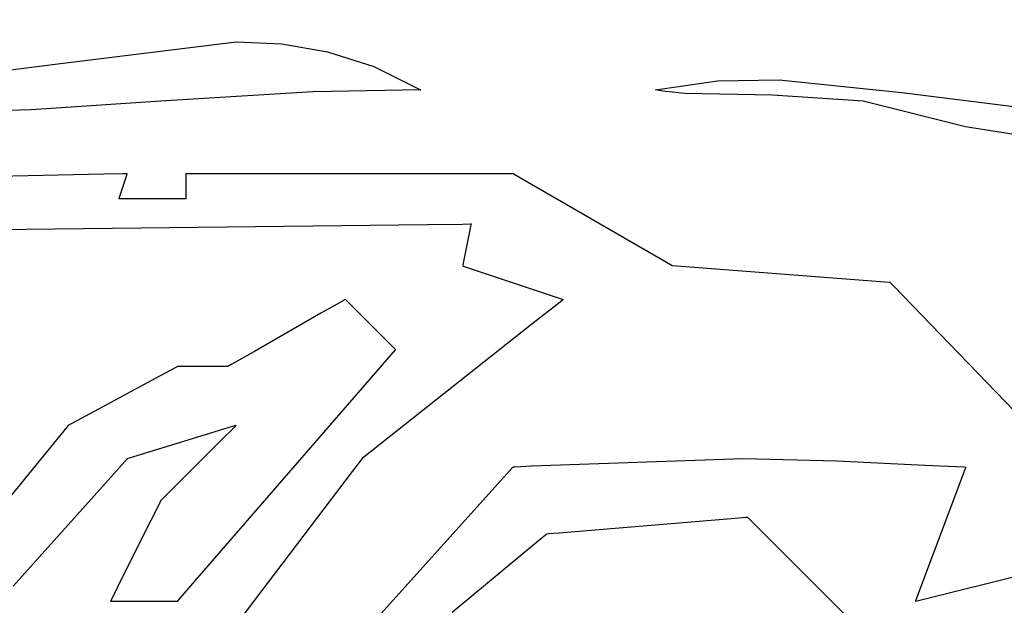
# Model space of a CAD drawing. Extents: x -3.81 to 3.8, y -2.54 to 5.19.
# Tile 16 of 93: x -2.2 to -1.85, y -1.92 to -1.71. Entities that reach past the tile are written whole.
import ezdxf

# ---------------------------------------------------------------- set-up
doc = ezdxf.new("R2010")
doc.units = 0

msp = doc.modelspace()

# ---------------------------------------------------------------- linework, layer by layer
at = {"layer": 'Layer 1', "color": 7, "linetype": 'CONTINUOUS'}
for p, q in [((-2.183029, -1.729385), (-2.120991, -1.721673)), ((-2.120991, -1.721673), (-2.104927, -1.722434)), ((-2.104927, -1.722434), (-2.0887, -1.725207)), ((-2.0887, -1.725207), (-2.072339, -1.730461)), ((-2.212307, -1.733136), (-2.183029, -1.729385)), ((-2.072339, -1.730461), (-2.055873, -1.738665)), ((-1.972822, -1.738715), (-1.950964, -1.735538)), ((-1.950964, -1.735538), (-1.929191, -1.735205)), ((-1.929191, -1.735205), (-1.885799, -1.739629)), ((-2.093878, -1.739386), (-2.145847, -1.742639)), ((-2.05579, -1.738716), (-2.093878, -1.739386)), ((-2.055873, -1.738665), (-2.055809, -1.738704)), ((-2.055809, -1.738704), (-2.055793, -1.738713)), ((-2.055793, -1.738713), (-2.055787, -1.738716)), ((-2.055787, -1.738716), (-2.05579, -1.738716)), ((-1.972827, -1.738717), (-1.972822, -1.738715)), ((-1.972824, -1.738717), (-1.972827, -1.738717)), ((-1.972817, -1.738718), (-1.972824, -1.738717)), ((-1.972786, -1.738724), (-1.972817, -1.738718)), ((-1.972665, -1.738745), (-1.972786, -1.738724)), ((-1.972182, -1.738829), (-1.972665, -1.738745)), ((-1.970247, -1.739141), (-1.972182, -1.738829)), ((-1.962517, -1.740052), (-1.970247, -1.739141)), ((-2.145847, -1.742639), (-2.193503, -1.745714)), ((-1.931452, -1.740641), (-1.962517, -1.740052)), ((-1.899423, -1.742737), (-1.931452, -1.740641)), ((-1.863331, -1.751761), (-1.899423, -1.742737)), ((-1.885799, -1.739629), (-1.84246, -1.745106)), ((-2.193503, -1.745714), (-2.210903, -1.746327)), ((-1.84322, -1.754973), (-1.863331, -1.751761)), ((-2.167716, -1.768525), (-2.284466, -1.771118)), ((-2.161065, -1.768378), (-2.167716, -1.768525)), ((-2.162265, -1.776681), (-2.159669, -1.768896)), ((-2.159654, -1.768346), (-2.161065, -1.768378)), ((-2.159669, -1.768896), (-2.15952, -1.76845)), ((-2.159523, -1.768343), (-2.159654, -1.768346)), ((-2.159492, -1.768343), (-2.159523, -1.768343)), ((-2.15952, -1.76845), (-2.159488, -1.768355)), ((-2.159485, -1.768343), (-2.159492, -1.768343)), ((-2.159488, -1.768355), (-2.159485, -1.768345)), ((-2.159485, -1.768345), (-2.159484, -1.768343)), ((-2.159484, -1.768343), (-2.159485, -1.768343)), ((-2.159484, -1.768343), (-2.159484, -1.768343)), ((-2.159484, -1.768343), (-2.159484, -1.768343)), ((-2.159484, -1.768343), (-2.159484, -1.768343)), ((-2.138742, -1.768343), (-2.138744, -1.768343)), ((-2.138744, -1.768343), (-2.138744, -1.768343)), ((-2.138744, -1.768343), (-2.138744, -1.768343)), ((-2.138744, -1.768343), (-2.138744, -1.768343)), ((-2.138744, -1.768343), (-2.138744, -1.768345)), ((-2.138744, -1.768345), (-2.138744, -1.768354)), ((-2.138744, -1.768354), (-2.138744, -1.768389)), ((-2.138744, -1.768389), (-2.138744, -1.76875)), ((-2.138744, -1.76875), (-2.138744, -1.776516)), ((-2.138734, -1.768343), (-2.138742, -1.768343)), ((-2.138705, -1.768343), (-2.138734, -1.768343)), ((-2.138585, -1.768343), (-2.138705, -1.768343)), ((-2.137338, -1.768343), (-2.138585, -1.768343)), ((-2.131533, -1.768343), (-2.137338, -1.768343)), ((-2.030352, -1.768343), (-2.131533, -1.768343)), ((-2.024576, -1.768343), (-2.030352, -1.768343)), ((-2.023347, -1.768343), (-2.024576, -1.768343)), ((-2.023232, -1.768343), (-2.023347, -1.768343)), ((-2.023204, -1.768343), (-2.023232, -1.768343)), ((-2.023198, -1.768343), (-2.023204, -1.768343)), ((-2.023197, -1.768343), (-2.023198, -1.768343)), ((-2.023196, -1.768343), (-2.023197, -1.768343)), ((-2.023197, -1.768343), (-2.023197, -1.768343)), ((-2.023193, -1.768345), (-2.023196, -1.768343)), ((-2.023179, -1.768353), (-2.023193, -1.768345)), ((-2.023122, -1.768386), (-2.023179, -1.768353)), ((-2.02252, -1.768734), (-2.023122, -1.768386)), ((-2.019701, -1.770366), (-2.02252, -1.768734)), ((-1.970405, -1.798905), (-2.019701, -1.770366)), ((-2.162449, -1.777232), (-2.162448, -1.77723)), ((-2.162447, -1.777232), (-2.162449, -1.777232)), ((-2.162449, -1.777232), (-2.162449, -1.777232)), ((-2.162449, -1.777232), (-2.162449, -1.777232)), ((-2.162449, -1.777232), (-2.162449, -1.777232)), ((-2.162449, -1.777232), (-2.162449, -1.777232)), ((-2.162448, -1.77723), (-2.162445, -1.777221)), ((-2.162442, -1.777232), (-2.162447, -1.777232)), ((-2.162445, -1.777221), (-2.162413, -1.777126)), ((-2.162251, -1.777232), (-2.162442, -1.777232)), ((-2.162413, -1.777126), (-2.162265, -1.776681)), ((-2.142448, -1.777232), (-2.162251, -1.777232)), ((-2.139133, -1.777232), (-2.142448, -1.777232)), ((-2.138817, -1.777232), (-2.139133, -1.777232)), ((-2.138752, -1.777232), (-2.138817, -1.777232)), ((-2.138746, -1.777232), (-2.138752, -1.777232)), ((-2.138745, -1.777232), (-2.138746, -1.777232)), ((-2.138744, -1.777232), (-2.138745, -1.777232)), ((-2.138744, -1.776516), (-2.138744, -1.777232)), ((-2.138744, -1.777232), (-2.138744, -1.777232)), ((-2.271382, -1.788898), (-2.053451, -1.786302)), ((-2.053451, -1.786302), (-2.040996, -1.786154)), ((-2.040996, -1.786154), (-2.03834, -1.786122)), ((-2.038195, -1.787036), (-2.040788, -1.800009)), ((-2.03834, -1.786122), (-2.038089, -1.786119)), ((-2.038047, -1.786295), (-2.038195, -1.787036)), ((-2.038089, -1.786119), (-2.038029, -1.786118)), ((-2.038016, -1.786138), (-2.038047, -1.786295)), ((-2.038029, -1.786118), (-2.038015, -1.786118)), ((-2.038013, -1.786123), (-2.038016, -1.786138)), ((-2.038015, -1.786118), (-2.038012, -1.786118)), ((-2.038012, -1.786119), (-2.038013, -1.786123)), ((-2.038012, -1.786118), (-2.038012, -1.786118)), ((-2.038012, -1.786118), (-2.038012, -1.786118)), ((-2.038012, -1.786118), (-2.038012, -1.786119)), ((-2.040971, -1.800928), (-2.040972, -1.800932)), ((-2.040972, -1.800932), (-2.040972, -1.800933)), ((-2.040972, -1.800933), (-2.040972, -1.800933)), ((-2.040972, -1.800933), (-2.040972, -1.800933)), ((-2.040972, -1.800933), (-2.040972, -1.800933)), ((-2.040972, -1.800933), (-2.04097, -1.800934)), ((-2.040968, -1.800913), (-2.040971, -1.800928)), ((-2.04097, -1.800934), (-2.040962, -1.800936)), ((-2.040937, -1.800753), (-2.040968, -1.800913)), ((-2.040962, -1.800936), (-2.040928, -1.800948)), ((-2.040788, -1.800009), (-2.040937, -1.800753)), ((-2.040928, -1.800948), (-2.040786, -1.800995)), ((-2.040786, -1.800995), (-2.039339, -1.801477)), ((-2.039339, -1.801477), (-2.008279, -1.81183)), ((-1.967582, -1.800539), (-1.970405, -1.798905)), ((-1.966978, -1.800889), (-1.967582, -1.800539)), ((-1.96692, -1.800922), (-1.966978, -1.800889)), ((-1.966906, -1.800931), (-1.96692, -1.800922)), ((-1.966902, -1.800933), (-1.966906, -1.800931)), ((-1.960685, -1.801411), (-1.966902, -1.800933)), ((-1.966902, -1.800933), (-1.966902, -1.800933)), ((-1.966902, -1.800933), (-1.966902, -1.800933)), ((-1.893396, -1.806587), (-1.960685, -1.801411)), ((-1.890269, -1.806828), (-1.893396, -1.806587)), ((-1.889965, -1.806851), (-1.890269, -1.806828)), ((-1.889891, -1.806857), (-1.889965, -1.806851)), ((-1.889874, -1.806858), (-1.889891, -1.806857)), ((-1.889871, -1.806858), (-1.889874, -1.806858)), ((-1.88987, -1.806858), (-1.889871, -1.806858)), ((-1.889868, -1.80686), (-1.88987, -1.806858)), ((-1.88987, -1.806858), (-1.88987, -1.806858)), ((-1.88986, -1.806869), (-1.889868, -1.80686)), ((-1.889823, -1.806906), (-1.88986, -1.806869)), ((-1.88861, -1.808122), (-1.889823, -1.806906)), ((-1.84599, -1.852275), (-1.88861, -1.808122)), ((-2.008279, -1.81183), (-2.005417, -1.812783)), ((-2.083474, -1.813367), (-2.091061, -1.817703)), ((-2.082683, -1.812915), (-2.083474, -1.813367)), ((-2.082496, -1.812808), (-2.082683, -1.812915)), ((-2.082458, -1.812786), (-2.082496, -1.812808)), ((-2.082454, -1.812784), (-2.082458, -1.812786)), ((-2.082453, -1.812784), (-2.082454, -1.812784)), ((-2.082453, -1.812784), (-2.082453, -1.812783)), ((-2.082453, -1.812783), (-2.082453, -1.812783)), ((-2.082453, -1.812783), (-2.082453, -1.812783)), ((-2.082453, -1.812783), (-2.082453, -1.812784)), ((-2.082415, -1.812822), (-2.082453, -1.812784)), ((-2.082453, -1.812784), (-2.082453, -1.812784)), ((-2.066106, -1.82913), (-2.082415, -1.812822)), ((-2.006587, -1.81371), (-2.016535, -1.821585)), ((-2.005638, -1.812958), (-2.006587, -1.81371)), ((-2.005442, -1.812803), (-2.005638, -1.812958)), ((-2.005423, -1.812788), (-2.005442, -1.812803)), ((-2.005419, -1.812785), (-2.005423, -1.812788)), ((-2.005418, -1.812784), (-2.005419, -1.812785)), ((-2.005417, -1.812783), (-2.005418, -1.812784)), ((-2.091061, -1.817703), (-2.114584, -1.831145)), ((-2.016535, -1.821585), (-2.075937, -1.868611)), ((-2.064954, -1.830282), (-2.066106, -1.82913)), ((-2.126344, -1.901718), (-2.064673, -1.830563)), ((-2.114584, -1.831145), (-2.122593, -1.835722)), ((-2.064705, -1.830531), (-2.064954, -1.830282)), ((-2.064681, -1.830555), (-2.064705, -1.830531)), ((-2.064675, -1.830561), (-2.064681, -1.830555)), ((-2.064674, -1.830563), (-2.064675, -1.830561)), ((-2.064673, -1.830563), (-2.064674, -1.830563)), ((-2.064673, -1.830563), (-2.064673, -1.830563)), ((-2.064673, -1.830563), (-2.064673, -1.830563)), ((-2.142537, -1.836934), (-2.149401, -1.840631)), ((-2.141866, -1.836573), (-2.142537, -1.836934)), ((-2.141726, -1.836498), (-2.141866, -1.836573)), ((-2.141713, -1.836491), (-2.141726, -1.836498)), ((-2.14171, -1.836489), (-2.141713, -1.836491)), ((-2.141709, -1.836488), (-2.14171, -1.836489)), ((-2.141705, -1.836488), (-2.141709, -1.836488)), ((-2.141709, -1.836488), (-2.141709, -1.836488)), ((-2.141709, -1.836488), (-2.141709, -1.836488)), ((-2.141709, -1.836488), (-2.141709, -1.836488)), ((-2.141709, -1.836488), (-2.141709, -1.836488)), ((-2.141134, -1.836488), (-2.141705, -1.836488)), ((-2.137701, -1.836488), (-2.141134, -1.836488)), ((-2.127621, -1.836488), (-2.137701, -1.836488)), ((-2.12437, -1.836488), (-2.127621, -1.836488)), ((-2.124031, -1.836488), (-2.12437, -1.836488)), ((-2.123951, -1.836488), (-2.124031, -1.836488)), ((-2.123935, -1.836488), (-2.123951, -1.836488)), ((-2.123934, -1.836488), (-2.123935, -1.836488)), ((-2.123933, -1.836488), (-2.123934, -1.836488)), ((-2.123925, -1.836484), (-2.123933, -1.836488)), ((-2.123933, -1.836488), (-2.123933, -1.836488)), ((-2.123933, -1.836488), (-2.123933, -1.836488)), ((-2.123933, -1.836488), (-2.123933, -1.836488)), ((-2.123933, -1.836488), (-2.123933, -1.836488)), ((-2.122593, -1.835722), (-2.123925, -1.836484)), ((-2.149401, -1.840631), (-2.171231, -1.852385)), ((-2.171231, -1.852385), (-2.178836, -1.856481)), ((-2.180333, -1.857361), (-2.180797, -1.857929)), ((-2.180236, -1.857243), (-2.180333, -1.857361)), ((-2.180227, -1.857232), (-2.180236, -1.857243)), ((-2.180225, -1.857229), (-2.180227, -1.857232)), ((-2.180224, -1.857228), (-2.180225, -1.857229)), ((-2.180225, -1.857229), (-2.180225, -1.857229)), ((-2.180201, -1.857216), (-2.180224, -1.857228)), ((-2.180224, -1.857228), (-2.180224, -1.857228)), ((-2.180224, -1.857228), (-2.180224, -1.857228)), ((-2.180224, -1.857228), (-2.180224, -1.857228)), ((-2.178836, -1.856481), (-2.180201, -1.857216)), ((-2.129966, -1.859997), (-2.122359, -1.857656)), ((-2.121541, -1.8578), (-2.126291, -1.862551)), ((-2.122359, -1.857656), (-2.120992, -1.857236)), ((-2.121077, -1.857336), (-2.121541, -1.8578)), ((-2.12098, -1.85724), (-2.121077, -1.857336)), ((-2.120992, -1.857236), (-2.120969, -1.857228)), ((-2.120971, -1.857231), (-2.12098, -1.85724)), ((-2.120969, -1.857229), (-2.120971, -1.857231)), ((-2.120969, -1.857228), (-2.120969, -1.857228)), ((-2.120969, -1.857228), (-2.120969, -1.857228)), ((-2.120969, -1.857228), (-2.120969, -1.857228)), ((-2.120969, -1.857228), (-2.120969, -1.857228)), ((-2.120969, -1.857228), (-2.120969, -1.857229)), ((-2.180797, -1.857929), (-2.185549, -1.863736)), ((-2.151795, -1.866713), (-2.129966, -1.859997)), ((-2.185549, -1.863736), (-2.200662, -1.882207)), ((-2.126291, -1.862551), (-2.141403, -1.877663)), ((-2.158657, -1.868824), (-2.151795, -1.866713)), ((-2.171247, -1.882225), (-2.161301, -1.871109)), ((-2.161301, -1.871109), (-2.159515, -1.869113)), ((-2.159515, -1.869113), (-2.159485, -1.869079)), ((-2.159485, -1.869079), (-2.159484, -1.869079)), ((-2.159484, -1.869079), (-2.159483, -1.869078)), ((-2.159484, -1.869079), (-2.159484, -1.869079)), ((-2.159484, -1.869079), (-2.159484, -1.869079)), ((-2.159484, -1.869079), (-2.159484, -1.869079)), ((-2.159483, -1.869078), (-2.15948, -1.869077)), ((-2.15948, -1.869077), (-2.159467, -1.869073)), ((-2.159467, -1.869073), (-2.159328, -1.869031)), ((-2.159328, -1.869031), (-2.158657, -1.868824)), ((-2.077205, -1.86997), (-2.080024, -1.873679)), ((-2.076602, -1.869177), (-2.077205, -1.86997)), ((-2.076545, -1.869102), (-2.076602, -1.869177)), ((-2.076532, -1.869084), (-2.076545, -1.869102)), ((-2.076528, -1.86908), (-2.076532, -1.869084)), ((-2.076527, -1.869079), (-2.076528, -1.869079)), ((-2.076528, -1.869079), (-2.076528, -1.86908)), ((-2.076523, -1.869075), (-2.076527, -1.869078)), ((-2.076527, -1.869078), (-2.076527, -1.869079)), ((-2.076506, -1.869062), (-2.076523, -1.869075)), ((-2.075937, -1.868611), (-2.076506, -1.869062)), ((-2.022514, -1.871991), (-2.016711, -1.871576)), ((-2.016711, -1.871576), (-1.941844, -1.869079)), ((-1.941844, -1.869079), (-1.908815, -1.869869)), ((-1.908815, -1.869869), (-1.877658, -1.871352)), ((-1.877658, -1.871352), (-1.866464, -1.871884)), ((-2.080024, -1.873679), (-2.129316, -1.938541)), ((-2.02749, -1.876809), (-2.023197, -1.872039)), ((-2.023197, -1.872039), (-2.023197, -1.872039)), ((-2.023197, -1.872039), (-2.023196, -1.872039)), ((-2.023196, -1.872039), (-2.023193, -1.872039)), ((-2.023193, -1.872039), (-2.023183, -1.872038)), ((-2.023183, -1.872038), (-2.023068, -1.87203)), ((-2.023068, -1.87203), (-2.022514, -1.871991)), ((-1.864018, -1.874209), (-1.879546, -1.915619)), ((-1.866464, -1.871884), (-1.863686, -1.872016)), ((-1.863297, -1.872285), (-1.864018, -1.874209)), ((-1.863686, -1.872016), (-1.863217, -1.872039)), ((-1.863227, -1.872098), (-1.863297, -1.872285)), ((-1.86321, -1.872052), (-1.863227, -1.872098)), ((-1.863217, -1.872039), (-1.863206, -1.872039)), ((-1.863206, -1.872042), (-1.86321, -1.872052)), ((-1.863206, -1.872039), (-1.863205, -1.872039)), ((-1.863205, -1.87204), (-1.863206, -1.872042)), ((-1.863205, -1.872039), (-1.863205, -1.872039)), ((-1.863205, -1.872039), (-1.863205, -1.87204)), ((-2.141403, -1.877663), (-2.146671, -1.882931)), ((-2.074078, -1.928573), (-2.02749, -1.876809)), ((-2.199793, -1.914129), (-2.171247, -1.882225)), ((-2.148015, -1.884656), (-2.151181, -1.890988)), ((-2.147706, -1.884037), (-2.148015, -1.884656)), ((-2.147642, -1.883909), (-2.147706, -1.884037)), ((-2.147636, -1.883897), (-2.147642, -1.883909)), ((-2.147634, -1.883895), (-2.147636, -1.883897)), ((-2.147618, -1.883877), (-2.147634, -1.883893)), ((-2.147634, -1.883893), (-2.147634, -1.883894)), ((-2.147634, -1.883894), (-2.147634, -1.883894)), ((-2.147634, -1.883894), (-2.147634, -1.883894)), ((-2.147634, -1.883894), (-2.147634, -1.883894)), ((-2.147634, -1.883894), (-2.147634, -1.883895)), ((-2.146671, -1.882931), (-2.147618, -1.883877)), ((-2.151181, -1.890988), (-2.161255, -1.911137)), ((-1.944648, -1.890187), (-2.006914, -1.895375)), ((-1.941089, -1.88989), (-1.944648, -1.890187)), ((-1.94033, -1.889827), (-1.941089, -1.88989)), ((-1.940258, -1.889821), (-1.94033, -1.889827)), ((-1.940241, -1.889819), (-1.940258, -1.889821)), ((-1.940237, -1.889819), (-1.940241, -1.889819)), ((-1.940236, -1.889819), (-1.940237, -1.889819)), ((-1.940233, -1.889822), (-1.940236, -1.889819)), ((-1.940236, -1.889819), (-1.940236, -1.889819)), ((-1.940236, -1.889819), (-1.940236, -1.889819)), ((-1.940221, -1.889834), (-1.940233, -1.889822)), ((-1.939817, -1.890239), (-1.940221, -1.889834)), ((-1.89774, -1.932315), (-1.939817, -1.890239)), ((-2.011764, -1.896095), (-2.013538, -1.897573)), ((-2.011388, -1.895782), (-2.011764, -1.896095)), ((-2.011353, -1.895753), (-2.011388, -1.895782)), ((-2.011345, -1.895746), (-2.011353, -1.895753)), ((-2.011343, -1.895744), (-2.011345, -1.895746)), ((-2.011342, -1.895744), (-2.011343, -1.895744)), ((-2.011343, -1.895744), (-2.011343, -1.895744)), ((-2.011341, -1.895744), (-2.011342, -1.895744)), ((-2.011337, -1.895744), (-2.011341, -1.895744)), ((-2.011319, -1.895742), (-2.011337, -1.895744)), ((-2.011246, -1.895736), (-2.011319, -1.895742)), ((-2.010482, -1.895672), (-2.011246, -1.895736)), ((-2.006914, -1.895375), (-2.010482, -1.895672)), ((-2.013538, -1.897573), (-2.044672, -1.923516)), ((-2.140061, -1.917543), (-2.126344, -1.901718)), ((-1.87803, -1.918707), (-1.836518, -1.90833)), ((-2.161255, -1.911137), (-2.164767, -1.91816)), ((-1.879546, -1.915619), (-1.88098, -1.919445)), ((-2.165399, -1.919423), (-2.165409, -1.919445)), ((-2.165409, -1.919445), (-2.165409, -1.919445)), ((-2.165409, -1.919445), (-2.165409, -1.919445)), ((-2.165409, -1.919445), (-2.165409, -1.919445)), ((-2.165409, -1.919445), (-2.165409, -1.919445)), ((-2.165409, -1.919445), (-2.165409, -1.919445)), ((-2.165409, -1.919445), (-2.165407, -1.919445)), ((-2.165407, -1.919445), (-2.165399, -1.919445)), ((-2.164767, -1.91816), (-2.165399, -1.919423)), ((-2.165399, -1.919445), (-2.165314, -1.919445)), ((-2.165314, -1.919445), (-2.164902, -1.919445)), ((-2.164902, -1.919445), (-2.160681, -1.919445)), ((-2.160681, -1.919445), (-2.147249, -1.919445)), ((-2.147249, -1.919445), (-2.142566, -1.919445)), ((-2.142566, -1.919445), (-2.141723, -1.919445)), ((-2.141723, -1.919445), (-2.141709, -1.919445)), ((-2.141709, -1.919445), (-2.141708, -1.919444)), ((-2.141709, -1.919445), (-2.141709, -1.919445)), ((-2.141709, -1.919445), (-2.141709, -1.919445)), ((-2.141709, -1.919445), (-2.141709, -1.919445)), ((-2.141708, -1.919444), (-2.141707, -1.919443)), ((-2.141707, -1.919443), (-2.141701, -1.919436)), ((-2.141701, -1.919436), (-2.141675, -1.919406)), ((-2.141675, -1.919406), (-2.141399, -1.919087)), ((-2.141399, -1.919087), (-2.140061, -1.917543)), ((-1.88098, -1.919445), (-1.880977, -1.919444)), ((-1.88098, -1.919445), (-1.88098, -1.919445)), ((-1.88098, -1.919445), (-1.88098, -1.919445)), ((-1.880977, -1.919444), (-1.880965, -1.919441)), ((-1.880965, -1.919441), (-1.880916, -1.919429)), ((-1.880916, -1.919429), (-1.880407, -1.919302)), ((-1.880407, -1.919302), (-1.87803, -1.918707))]:
    msp.add_line(p, q, dxfattribs=at)
msp.add_arc((18.100155, 159.081483), 162.024353, 262.899255, 263.035446, dxfattribs=at)

doc.saveas('drawing.dxf')
